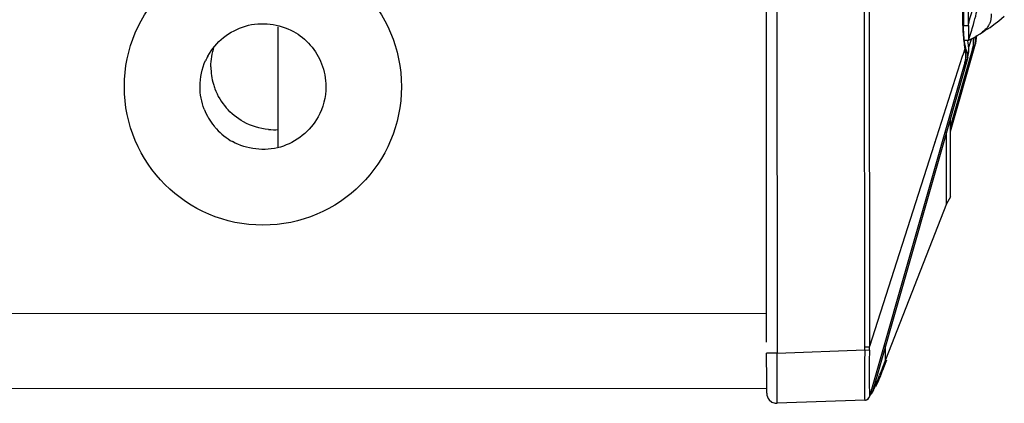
# Model space of a CAD drawing. Header units: inches. Extents: x 0 to 17, y 0 to 11.
# Tile 6 of 46: x 4.864 to 5.248, y 3.604 to 3.754. Entities that reach past the tile are written whole.
import ezdxf

# ---------------------------------------------------------------- set-up
doc = ezdxf.new("R2010")
doc.units = ezdxf.units.IN
doc.header["$LTSCALE"] = 0.935
doc.header["$MEASUREMENT"] = 0
doc.layers.get('0').update_dxf_attribs({"linetype": 'CONTINUOUS'})

msp = doc.modelspace()

# ---------------------------------------------------------------- linework, layer by layer
at = {"color": 7, "linetype": 'Continuous'}
for p, q in [((5.1592755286, 4.441569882), (5.1595029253, 3.6238455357)), ((5.1937269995, 3.6263293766), (5.1935009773, 4.4391109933)), ((5.1953244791, 4.4391141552), (5.1955504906, 3.6263522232)), ((5.232025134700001, 3.7517879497), (5.231868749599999, 4.3141523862)), ((5.2320973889, 4.3141554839), (5.2322537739, 3.7517910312)), ((5.155436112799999, 3.6280780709), (5.1552692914, 4.219509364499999)), ((5.2341948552, 3.7523086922), (5.2341189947, 4.0244619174)), ((5.2461250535, 3.7535883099), (5.2482111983, 3.7554089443)), ((5.2322537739, 3.7517910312), (5.232025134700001, 3.7517879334)), ((5.2322526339, 3.7518093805), (5.234194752, 3.75180998)), ((5.234194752, 3.75180998), (5.2341948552, 3.7523086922)), ((5.234194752, 3.75180998), (5.234201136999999, 3.7463545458)), ((4.9647751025, 3.7330593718), (4.964789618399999, 3.7512538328)), ((5.2392772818, 3.748918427), (5.2395304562, 3.7490713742)), ((5.239330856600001, 3.7489572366), (5.2393107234, 3.7489423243)), ((5.2271420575, 3.7103242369), (5.2369185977, 3.7446319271)), ((5.234204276, 3.745922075), (5.2326443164, 3.7458944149)), ((5.2340264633, 3.7456932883), (5.2340209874, 3.7457219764)), ((5.2341250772, 3.7451287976), (5.2340264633, 3.7456932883)), ((5.234201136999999, 3.7463545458), (5.2342030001, 3.7459443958)), ((5.234204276, 3.745922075), (5.2342061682, 3.7459223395)), ((5.234887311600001, 3.7462973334), (5.2342985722, 3.7460118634)), ((5.2343441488, 3.7433280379), (5.2353548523, 3.7464880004)), ((5.2343900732, 3.7460509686), (5.234887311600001, 3.7462973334)), ((5.2358402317, 3.7425980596), (5.2361681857, 3.7439453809)), ((5.23588224, 3.7427687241), (5.2361630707, 3.7440855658)), ((5.2361630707, 3.7440855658), (5.2361971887, 3.7460682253)), ((5.2361681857, 3.7439453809), (5.2363420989, 3.7454491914)), ((5.2363420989, 3.7454491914), (5.236325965, 3.7468969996)), ((5.2369362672, 3.7447007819), (5.2369174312, 3.7446322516)), ((5.236929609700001, 3.7446750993), (5.2370159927, 3.745021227)), ((5.2370647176, 3.7457270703), (5.2369363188, 3.7447010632)), ((5.2370159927, 3.745021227), (5.2371239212, 3.7455087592)), ((5.227142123, 3.7121871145), (5.2358837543, 3.7427679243)), ((5.2321509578, 3.7405849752), (5.2318000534, 3.7396578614)), ((5.2328595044, 3.7426509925), (5.2321509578, 3.7405849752)), ((5.2331646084, 3.7407063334), (5.2328595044, 3.7426509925)), ((5.232989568, 3.7437625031), (5.2328655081, 3.7426509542)), ((5.2329844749, 3.74378815), (5.232989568, 3.7437625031)), ((5.2338527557, 3.7411316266), (5.2333551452, 3.7423464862)), ((5.234334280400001, 3.7414579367), (5.2343728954, 3.7427734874)), ((5.2360934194, 3.7417565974), (5.2350719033, 3.7399074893)), ((5.2358373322, 3.7426063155), (5.2358837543, 3.7427679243)), ((5.2361901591, 3.7420899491), (5.2360934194, 3.7417565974)), ((5.2328543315, 3.7372749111), (5.1955760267, 3.6068656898)), ((5.2339154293, 3.7392308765), (5.1968556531, 3.6091820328)), ((5.2318000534, 3.7396578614), (5.2199216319, 3.7024296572)), ((5.2330694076, 3.7362826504), (5.232047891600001, 3.7344335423)), ((5.2328531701, 3.7372752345), (5.2328774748, 3.7373643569)), ((5.2331589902, 3.7365911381), (5.2330694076, 3.7362826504)), ((4.964776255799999, 3.704421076), (4.9647751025, 3.7330593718)), ((5.2271457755, 3.6848491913), (5.227142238, 3.7154630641)), ((5.2256804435, 3.6821943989), (5.2256727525, 3.7103063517)), ((5.2212705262, 3.7066522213), (5.2199216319, 3.7024296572)), ((5.2199216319, 3.7024296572), (5.1955504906, 3.6263522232)), ((5.2271484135, 3.6848483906), (5.225700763, 3.6821889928)), ((5.225700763, 3.6821889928), (5.2006788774, 3.6182346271)), ((1.1068648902, 3.6383300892), (5.1554305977, 3.6394481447)), ((5.1595029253, 3.6238455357), (5.1937155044, 3.6250519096)), ((5.1937155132, 3.6250519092), (5.1955466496, 3.6250211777)), ((5.1937269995, 3.6263293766), (5.1955504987, 3.6263324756)), ((5.2018361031, 3.6211606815), (5.2018308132, 3.6266406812)), ((5.1595029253, 3.623845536), (5.1554371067, 3.6238517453)), ((5.1554449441, 3.6127437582), (5.1554371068, 3.6238515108)), ((5.1595484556, 3.616351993), (5.159502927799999, 3.6238455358)), ((5.201176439, 3.6182272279), (5.2023527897, 3.6212415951)), ((5.1995026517, 3.6139735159), (5.1998796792, 3.6146559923)), ((5.1998796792, 3.6146559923), (5.2001487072, 3.6156000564)), ((5.1554692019, 3.6100085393), (1.1320449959, 3.608897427)), ((5.1554576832, 3.608160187), (5.1554449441, 3.6127437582)), ((5.1595286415, 3.6042310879), (5.1595694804, 3.6099688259)), ((5.1936491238, 3.6117819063), (5.193679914, 3.606456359)), ((5.1954776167, 3.6128795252), (5.195570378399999, 3.6068911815)), ((5.1980351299, 3.6107946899), (5.1987373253, 3.6120842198)), ((5.1564051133, 3.6056011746), (5.157488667, 3.6047190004)), ((5.1936906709, 3.6060205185), (5.1937335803, 3.6054447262)), ((5.19375439, 3.6054402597), (5.1944342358, 3.605613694)), ((5.1939216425, 3.6054521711), (5.1944345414, 3.60559015)), ((5.1942908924, 3.6055343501), (5.1949031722, 3.6058615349)), ((5.1944238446, 3.6056128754), (5.1951648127, 3.6061700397)), ((5.1944342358, 3.605613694), (5.195019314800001, 3.6060077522)), ((5.1949031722, 3.6058615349), (5.1954487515, 3.6065354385)), ((5.195019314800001, 3.6060077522), (5.1953955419, 3.6064611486)), ((5.1951648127, 3.6061700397), (5.1955703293, 3.6068909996)), ((5.1954063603, 3.6064545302), (5.1954464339, 3.6065309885)), ((5.1954464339, 3.6065309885), (5.1955760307, 3.6068657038)), ((5.1955760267, 3.6068656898), (5.1968556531, 3.6091820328)), ((5.1963577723, 3.6078566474), (5.196667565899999, 3.6084305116)), ((5.196667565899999, 3.6084305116), (5.1969038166, 3.6087252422)), ((5.1969038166, 3.6087252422), (5.197071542, 3.6090465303)), ((5.157488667, 3.6047190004), (5.158819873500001, 3.6042702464)), ((5.1937412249, 3.6054374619), (5.1595286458, 3.6042310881)), ((5.1937412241, 3.6054374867), (5.1939216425, 3.6054521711))]:
    msp.add_line(p, q, dxfattribs=at)
for points in [[(5.2329789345, 3.7437863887), (5.2325614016, 3.746416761), (5.232263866, 3.7507600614), (5.2322526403, 3.7517885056)], [(5.2426424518, 3.7510494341), (5.2441792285, 3.7521144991), (5.2461250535, 3.7535883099)], [(5.2345914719, 3.746160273), (5.235870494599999, 3.7468034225), (5.2366571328, 3.7472351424), (5.2376486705, 3.7478212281), (5.2387256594, 3.7485242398), (5.2393107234, 3.7489423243)], [(5.2373084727, 3.746619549), (5.2373697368, 3.7472337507), (5.2373985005, 3.7478781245)], [(5.2395304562, 3.7490713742), (5.240024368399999, 3.7493729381), (5.2406610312, 3.7497676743), (5.2415033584, 3.7503018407), (5.2426424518, 3.7510494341)], [(5.2343728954, 3.7427734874), (5.2342829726, 3.7440120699), (5.2341250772, 3.7451287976)], [(5.2342352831, 3.7459658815), (5.2342374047, 3.7459673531), (5.2342456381, 3.7459727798), (5.234255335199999, 3.7459788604), (5.2342668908, 3.7459857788), (5.2342808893, 3.7459938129), (5.234298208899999, 3.7460033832), (5.234320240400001, 3.7460151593), (5.2343493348, 3.7460302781), (5.2343900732, 3.7460509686)], [(5.2371239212, 3.7455087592), (5.2372237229, 3.7460430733), (5.2373084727, 3.746619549)], [(5.2333253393, 3.7410878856), (5.2332924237, 3.7416870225), (5.2332304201, 3.7423040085), (5.2331379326, 3.7429444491), (5.2330225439, 3.7435886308), (5.232989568, 3.7437625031)], [(5.2330219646, 3.737975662), (5.233110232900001, 3.7384150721), (5.2331908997, 3.7388921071), (5.2332586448, 3.739403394), (5.2333069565, 3.739943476), (5.2333298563, 3.7405047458), (5.2333253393, 3.7410878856)], [(5.2338594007, 3.7390179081), (5.2341453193, 3.7401488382), (5.234334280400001, 3.7414579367)], [(5.2328710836, 3.7373395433), (5.232930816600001, 3.737577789), (5.2330219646, 3.737975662)], [(5.1939216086, 3.6054521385), (5.1939918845, 3.6054623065), (5.1942908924, 3.6055343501)]]:
    msp.add_lwpolyline(points, dxfattribs=at)
msp.add_circle((4.9587747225, 3.727876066), 0.0540742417, dxfattribs=at)
for centre, radius, start, end in [((5.2878382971, 3.7518341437), 0.0558131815, 180.0474210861, 183.3528752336), ((5.279301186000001, 3.751314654), 0.0472603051, 183.3294711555, 187.0435788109), ((5.271890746, 3.7504083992), 0.0397946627, 187.0569458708, 191.2409765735), ((5.221578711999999, 3.7447506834), 0.0146785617, 6.465711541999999, 8.0764241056), ((5.2240261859, 3.7450299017), 0.0122152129, 4.87616846, 6.457100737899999), ((5.230383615, 3.7433726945), 0.005935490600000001, 2.3268122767, 10.3636689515), ((5.232557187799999, 3.7456161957), 0.0045176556, 14.80035238, 21.327424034), ((5.2328045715, 3.7456837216), 0.0042612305, 6.3597822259, 14.7722372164), ((5.2329408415, 3.7457003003), 0.0041239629, 0.3719289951, 6.340584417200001), ((5.2304209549, 3.7433748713), 0.0058977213, 344.0773036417, 2.2965791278), ((4.9586098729, 3.7280353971), 0.024358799, 151.0711579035, 155.6703855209), ((5.2273789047, 3.7379050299), 0.0059161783, 344.0869940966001, 354.2539535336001), ((5.227365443, 3.7379015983), 0.0059292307, 354.2999714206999, 10.2526526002), ((4.9632588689, 3.7356856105), 0.0247681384, 180.093260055, 195.9656165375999), ((4.963047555, 3.7356226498), 0.0245476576, 195.9599961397, 200.3626267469), ((4.9631539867, 3.7357019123), 0.0246750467, 200.4491803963, 220.6525880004), ((4.9589364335, 3.7280084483), 0.0247285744, 201.2727473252, 219.0354156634), ((4.9588009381, 3.7279290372), 0.0245733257, 219.090563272, 222.3571764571), ((4.9589073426, 3.7280630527), 0.0247422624, 222.4204921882, 241.0210013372), ((4.963069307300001, 3.735534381), 0.024461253, 264.9763687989, 274.0791727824), ((6.2004032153, 3.6133809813), 1.0067553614, 179.3357771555, 180.0910055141), ((5.1231672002, 3.6263255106), 0.0705597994, 358.9657577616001, 0.0031392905), ((6.1432588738, 3.6135655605), 0.9477815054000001, 179.3074618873, 180.0414725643), ((5.127664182, 3.6258711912), 0.0678877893, 359.2825888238, 0.3893167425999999), ((6.5336591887, 3.0962037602), 1.4315477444, 158.6133508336, 158.743293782), ((4.2332973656, 3.995090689), 1.0386606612, 338.5442603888, 338.7255341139), ((3.487632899, 3.6076534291), 1.6719381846, 0.0793465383, 0.2980931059), ((4.414675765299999, 3.9195379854), 0.8417695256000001, 338.5811836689, 338.8053902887), ((4.944016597, 3.7156030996), 0.2749623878, 337.8833115, 338.5756506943), ((4.964575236, 3.7038592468), 0.2510856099, 337.8142122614, 338.2706585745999), ((4.922069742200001, 3.720820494), 0.2968502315, 338.2668866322, 338.5236347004), ((5.2298068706, 3.6071299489), 0.0361332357, 181.0681605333, 181.7594790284), ((5.1593908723, 3.6081713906), 0.0039427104, 261.6729169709, 272.0025437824)]:
    msp.add_arc(centre, radius, start, end, dxfattribs=at)
for points, knots in [([(5.234194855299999, 3.7523086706), (5.2348436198, 3.7545530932), (5.2358885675, 3.7582393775), (5.237093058, 3.762852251), (5.2377693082, 3.7658664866), (5.238051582, 3.7674346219), (5.2381714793, 3.768081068)], [0, 0, 0, 0, 0.430695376, 0.7063016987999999, 0.8787960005, 1, 1, 1, 1]), ([(5.2342512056, 3.7460893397), (5.2349237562, 3.7481137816), (5.2360219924, 3.7515669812), (5.2372351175, 3.7560971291), (5.237900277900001, 3.7594432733), (5.2381622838, 3.7613452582), (5.2382821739, 3.7621918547)], [0, 0, 0, 0, 0.3849020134, 0.6536494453, 0.8457234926, 1, 1, 1, 1]), ([(5.2430272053, 3.756312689), (5.2430472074, 3.7555052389), (5.2430728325, 3.7542827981), (5.2426391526, 3.7527475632), (5.2419642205, 3.7514501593), (5.240848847, 3.7501641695), (5.2398358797, 3.7493316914), (5.2393308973, 3.7489570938)], [0, 0, 0, 0, 0.2794027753, 0.4174615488, 0.5472489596, 0.7824986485, 1, 1, 1, 1]), ([(4.9372905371, 3.739818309), (4.9403232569, 3.7453063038), (4.9512293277, 3.75420686), (4.965201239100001, 3.7524794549), (4.9706904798, 3.7494469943)], [0, 0, 0, 0, 0.4999615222, 1, 1, 1, 1]), ([(5.2342030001, 3.7459443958), (5.2342031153, 3.7459402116), (5.2342035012, 3.7459335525), (5.234203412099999, 3.7459268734), (5.2342035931, 3.7459243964)], [0, 0, 0, 0, 0.6276185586, 1, 1, 1, 1]), ([(5.2328543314, 3.7372749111), (5.2329266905, 3.7375292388), (5.2332003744, 3.7386492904), (5.2332411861, 3.7398219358), (5.2331646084, 3.7407063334)], [0, 0, 0, 0, 0.2295066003, 1, 1, 1, 1]), ([(4.9803199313, 3.7160472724), (4.9772872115, 3.7105592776), (4.9663811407, 3.7016587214), (4.9524092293, 3.7033861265), (4.9469199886, 3.7064185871)], [0, 0, 0, 0, 0.4999615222, 1, 1, 1, 1]), ([(5.195570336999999, 3.6068909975), (5.1955722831, 3.6068886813), (5.1955753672, 3.6068835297), (5.1955767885, 3.6068776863), (5.1955769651, 3.6068748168)], [0, 0, 0, 0, 0.5127453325, 1, 1, 1, 1])]:
    msp.add_open_spline(points, degree=3, knots=knots, dxfattribs=at)
for points in [[(4.9706904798, 3.7494469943), (4.9755798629, 3.7467459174), (4.9796959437, 3.7420360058), (4.9817177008, 3.7368288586)], [(4.9384907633, 3.7356452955), (4.9384900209, 3.7383148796), (4.9389417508, 3.7410178), (4.939796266, 3.7435469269)], [(5.2338338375, 3.7389464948), (5.2340332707, 3.7396470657), (5.2340321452, 3.7404256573), (5.2338527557, 3.7411316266)], [(4.9342263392, 3.727926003), (4.934225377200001, 3.7313853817), (4.9349894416, 3.7349185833), (4.936414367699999, 3.7380708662)], [(4.9817177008, 3.7368288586), (4.982808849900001, 3.7340185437), (4.9833832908, 3.7309542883), (4.9833841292, 3.7279395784)], [(4.9358927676, 3.7190367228), (4.9348016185, 3.7218470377), (4.9342271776, 3.7249112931), (4.9342263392, 3.727926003)], [(4.9833841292, 3.7279395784), (4.9833852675, 3.723846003), (4.9822998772, 3.7196301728), (4.9803199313, 3.7160472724)], [(4.9511844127, 3.7141378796), (4.9486458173, 3.7155402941), (4.9463261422, 3.7174291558), (4.9444336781, 3.7196268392)], [(4.9609273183, 3.7111670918), (4.9575452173, 3.7114656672), (4.9541563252, 3.7124960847), (4.9511844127, 3.7141378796)], [(5.1554576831, 3.6081601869), (5.1554579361, 3.607250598), (5.1558124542, 3.6062911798), (5.1564051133, 3.6056011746)]]:
    msp.add_open_spline(points, degree=3, dxfattribs=at)

doc.saveas('drawing.dxf')
